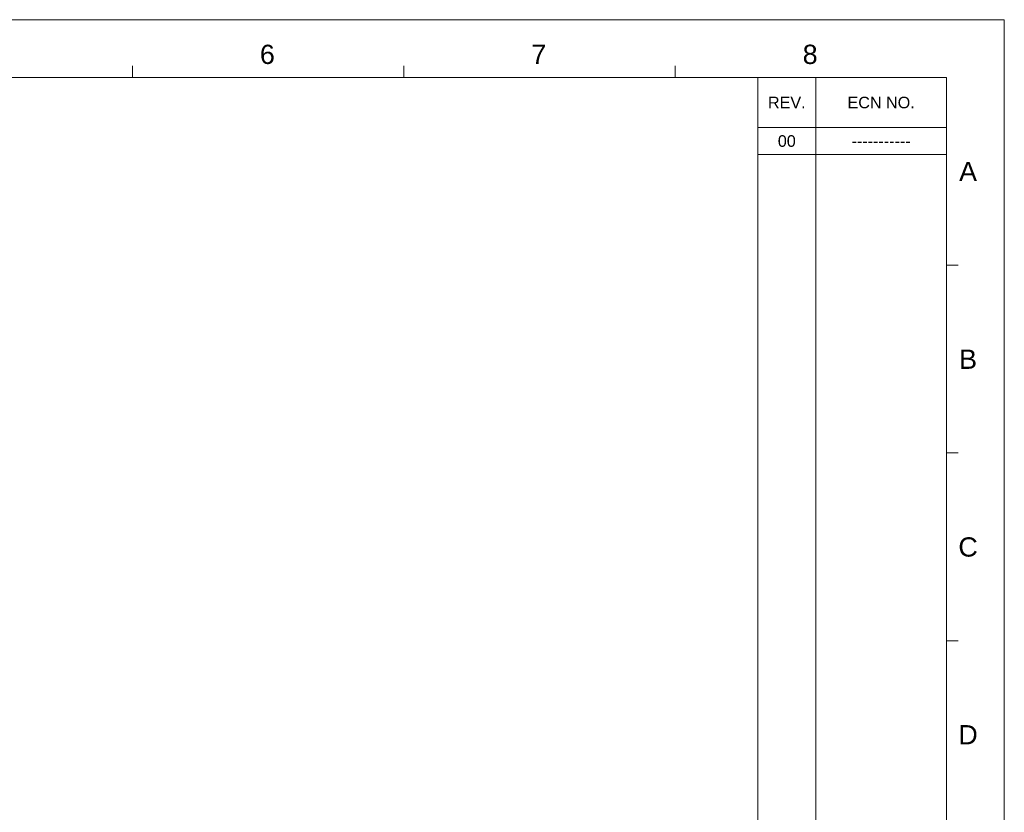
# Model space of a CAD drawing. Extents: x 889 to 1780, y -51 to 579.
# Tile 20 of 20: x 1396 to 1780, y 271 to 579. Entities that reach past the tile are written whole.
import ezdxf
from ezdxf.enums import TextEntityAlignment as Align

# ---------------------------------------------------------------- set-up
doc = ezdxf.new("R2010")
doc.units = 0
doc.header["$LTSCALE"] = 2
doc.header["$MEASUREMENT"] = 0
doc.layers.get('0').update_dxf_attribs({"linetype": 'CONTINUOUS'})
doc.styles.add('TEXTSTYLE_1', font='ARIAL.TTF')

msp = doc.modelspace()

# ---------------------------------------------------------------- linework, layer by layer
at = {"linetype": 'Continuous', "lineweight": 5}
for p, q in [((888.791, 579.41), (1779.791, 579.41)), ((1779.791, 579.41), (1779.791, -50.59)), ((1440.041, 556.91), (1440.041, 561.41)), ((1545.791, 556.91), (1545.791, 561.41)), ((1651.541, 556.91), (1651.541, 561.41)), ((911.291, 556.91), (1757.291, 556.91)), ((1683.791, 556.91), (1683.791, 54.41)), ((1706.291, 556.91), (1706.291, 54.41)), ((1757.291, 556.91), (1757.291, -28.09)), ((1683.791, 537.41), (1757.291, 537.41)), ((1683.791, 526.91), (1757.291, 526.91)), ((1757.291, 483.785), (1761.791, 483.785)), ((1757.291, 410.66), (1761.791, 410.66)), ((1757.291, 337.535), (1761.791, 337.535))]:
    msp.add_line(p, q, dxfattribs=at)

# ---------------------------------------------------------------- texts
at = {"linetype": 'Continuous', "lineweight": 5, "style": 'TEXTSTYLE_1'}
for s, height, p in [('6', 7.5, (1492.635, 562.167)), ('7', 7.5, (1598.385, 562.167)), ('8', 7.5, (1704.135, 562.167)), ('REV.', 4.5, (1695.041, 544.91)), ('ECN NO.', 4.5, (1731.791, 544.91)), ('00', 4.5, (1695.041, 529.91)), ('-----------', 4.5, (1731.791, 529.91)), ('A', 7.5, (1765.666, 516.551)), ('B', 7.5, (1765.666, 443.426)), ('C', 7.5, (1765.666, 370.301)), ('D', 7.5, (1765.666, 297.176))]:
    msp.add_text(s, height=height, dxfattribs=at).set_placement(p, align=Align.CENTER)

doc.saveas('drawing.dxf')
